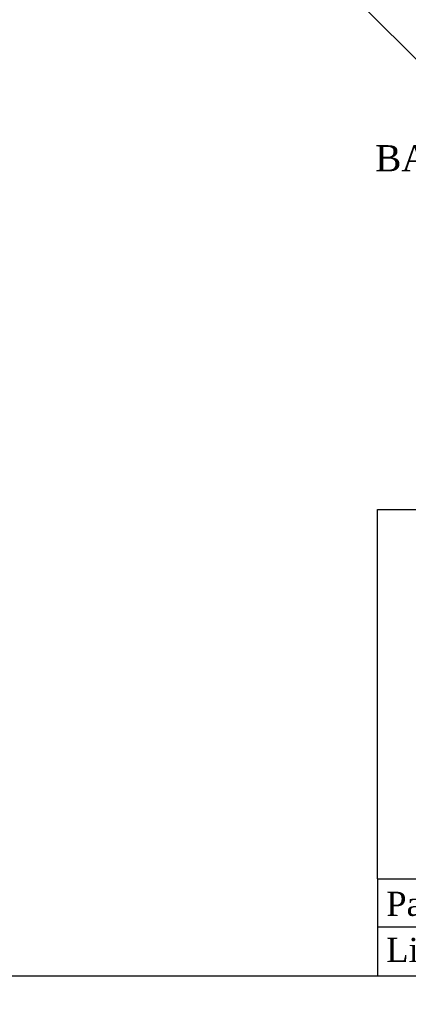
# Model space of a CAD drawing. Header units: inches. Extents: x 0.2 to 77.9, y -0.5 to 51.8.
# Tile 4 of 6: x 55.6 to 63.1, y -0.5 to 18.4. Entities that reach past the tile are written whole.
import ezdxf
from ezdxf import colors
from ezdxf.entities.mleader import LeaderData, LeaderLine
from ezdxf.enums import TextEntityAlignment as Align
from ezdxf.math import Vec2, Vec3

# ---------------------------------------------------------------- set-up
doc = ezdxf.new("R2010")
doc.units = ezdxf.units.IN
doc.header["$MEASUREMENT"] = 0
for name, color, linetype in [('COM43353', 7, 'Continuous'), ('COM43361', 7, 'Continuous'), ('COM49388', 7, 'Continuous'), ('COM49389', 7, 'Continuous'), ('COM49391', 7, 'Continuous'), ('COM49392', 7, 'Continuous'), ('Default', 7, 'Continuous'), ('GSK10524', 7, 'Continuous'), ('NTS16535', 7, 'Continuous'), ('SCC18019', 7, 'Continuous')]:
    doc.layers.add(name, color=color, linetype=linetype)
doc.styles.add('SEACAD_Times_New_Roman', font='times.ttf')

# ---------------------------------------------------------------- blocks, each defined once
blk = doc.blocks.new('SE7')
at = {"layer": 'COM43353', "color": 7, "linetype": 'Continuous'}
for p, q in [((60.7151084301, 29.7658004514), (60.0829723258, 29.7658004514)), ((68.9579723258, 29.7658004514), (68.3249816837, 29.7658004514)), ((59.7079723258, 29.3908004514), (59.7079723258, 28.7586643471)), ((69.3329723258, 28.7578098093), (69.3329723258, 29.3908004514)), ((59.7079723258, 21.1470820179), (59.7079723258, 20.5158004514)), ((69.3329723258, 20.5158004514), (69.3329723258, 21.1479365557)), ((60.0829723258, 20.1408004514), (60.71425389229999, 20.1408004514)), ((68.6909723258, 20.1408004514), (68.9579723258, 20.1408004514))]:
    blk.add_line(p, q, dxfattribs=at)
for centre, radius, start, end in [((60.0829723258, 29.3908004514), 0.3750000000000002, 90, 180), ((68.9579723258, 29.3908004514), 0.3750000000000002, 0, 90), ((60.2079723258, 29.2658004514), 0.1405, 42.9418079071, 227.0581920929), ((68.8329723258, 29.2658004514), 0.1405, 0, 137.3047834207), ((68.8329723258, 29.2658004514), 0.1405, 312.6952165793, 0), ((60.2079723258, 20.6408004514), 0.1405, 133.1883611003, 316.8116388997), ((68.8329723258, 20.6408004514), 0.1405, 222.9418079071, 0), ((68.8329723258, 20.6408004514), 0.1405, 44.13639606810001, 47.0581920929), ((68.8329723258, 20.6408004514), 0.1405, 0, 2.7605499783), ((60.0829723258, 20.5158004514), 0.3750000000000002, 180, 270), ((68.9579723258, 20.5158004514), 0.3750000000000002, 270, 0)]:
    blk.add_arc(centre, radius, start, end, dxfattribs=at)
at = {"layer": 'COM43361', "color": 7, "linetype": 'Continuous'}
for p, q in [((57.9789537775, 25.2180382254), (64.2545264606, 31.4936109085)), ((64.78485654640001, 31.4936109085), (71.0604292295, 25.2180382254)), ((58.9512256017, 25.1296498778), (64.34291480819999, 30.5213390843)), ((64.6964681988, 30.5213390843), (70.0881574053, 25.1296498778)), ((64.34291480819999, 19.3844072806), (58.9512256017, 24.7760964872)), ((70.0881574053, 24.7760964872), (64.6964681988, 19.3844072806)), ((64.2545264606, 18.4121354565), (57.9789537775, 24.6877081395)), ((71.0604292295, 24.6877081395), (64.78485654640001, 18.4121354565))]:
    blk.add_line(p, q, dxfattribs=at)
for centre in [(61.381905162, 28.090659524), (67.657477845, 28.090659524), (61.381905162, 21.815086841), (67.657477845, 21.815086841)]:
    blk.add_circle(centre, 0.1405, dxfattribs=at)
for centre, radius, start, end in [((64.5196915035, 31.2284458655), 0.3750000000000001, 45, 135), ((64.5196915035, 30.344562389), 0.2500000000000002, 45, 135), ((58.2441188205, 24.9528731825), 0.3750000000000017, 135, 225), ((59.12800229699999, 24.9528731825), 0.2499999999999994, 135, 225), ((69.91138071, 24.9528731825), 0.2499999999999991, 315, 45), ((70.79526418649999, 24.9528731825), 0.3750000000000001, 315, 45), ((64.5196915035, 19.5611839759), 0.2499999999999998, 225, 315), ((64.5196915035, 18.6773004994), 0.3750000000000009, 225, 315)]:
    blk.add_arc(centre, radius, start, end, dxfattribs=at)
at = {"layer": 'COM49388', "color": 7, "linetype": 'Continuous'}
for p, q in [((69.0384723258, 20.7675272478), (69.0384723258, 20.8534365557)), ((68.8095630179, 20.6245272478), (68.8954723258, 20.6245272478))]:
    blk.add_line(p, q, dxfattribs=at)
for radius, start, end in [(0.143, 270, 0), (0.048, 282.248550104, 347.751449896)]:
    blk.add_arc((68.8954723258, 20.7675272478), radius, start, end, dxfattribs=at)
at = {"layer": 'COM49389', "color": 7, "linetype": 'Continuous'}
for p, q in [((66.2049849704, 28.8813004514), (62.8343980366, 28.8813004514)), ((60.5924723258, 26.6393747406), (60.5924723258, 23.2663716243)), ((68.4484723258, 23.2679332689), (68.4484723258, 26.637813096)), ((62.8335434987, 21.0253004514), (66.2058395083, 21.0253004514))]:
    blk.add_line(p, q, dxfattribs=at)
at = {"layer": 'COM49391', "color": 7, "linetype": 'Continuous'}
for p, q in [((62.8908980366, 28.9378004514), (66.1484849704, 28.9378004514)), ((60.5359723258, 23.3228716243), (60.5359723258, 26.5828747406)), ((68.5049723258, 26.581313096), (68.5049723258, 23.3244332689)), ((66.1493395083, 20.9688004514), (62.8900434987, 20.9688004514))]:
    blk.add_line(p, q, dxfattribs=at)
at = {"layer": 'COM49392', "color": 7, "linetype": 'Continuous'}
for p, q in [((56.1673462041, 25.2180382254), (64.2548800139, 33.3055720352)), ((64.7852100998, 33.3055720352), (72.8727439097, 25.2180382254)), ((66.1338395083, 28.9524459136), (62.9055434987, 28.9524459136)), ((60.5204723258, 26.5673747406), (60.5204723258, 23.3383716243)), ((68.519617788, 23.3390787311), (68.519617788, 26.5666676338)), ((64.2548800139, 16.6001743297), (56.1673462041, 24.6877081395)), ((72.8727439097, 24.6877081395), (64.7852100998, 16.6001743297)), ((62.9055434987, 20.9533004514), (66.1338395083, 20.9533004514))]:
    blk.add_line(p, q, dxfattribs=at)
for centre, radius, start, end in [((64.5200450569, 33.0404069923), 0.3750000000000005, 45, 135), ((67.6576546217, 28.0904827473), 0.1405, 45, 225.1524922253), ((56.4325112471, 24.9528731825), 0.3749999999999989, 135, 225), ((72.6075788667, 24.9528731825), 0.3749999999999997, 315, 45), ((61.3820819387, 21.8149100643), 0.1405, 45, 224.9473844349), ((67.6576546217, 21.8152636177), 0.1405, 135.0509631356, 314.949032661), ((64.5200450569, 16.8653393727), 0.3750000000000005, 225, 315)]:
    blk.add_arc(centre, radius, start, end, dxfattribs=at)
at = {"layer": 'GSK10524', "color": 7, "linetype": 'Continuous'}
for p, q in [((59.082747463, 25.1296498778), (64.34291480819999, 30.389817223)), ((64.6964681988, 30.389817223), (69.956635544, 25.1296498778)), ((64.34291480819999, 19.5159291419), (59.082747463, 24.7760964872)), ((69.956635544, 24.7760964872), (64.6964681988, 19.5159291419))]:
    blk.add_line(p, q, dxfattribs=at)
for centre, radius, start, end in [((64.5196915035, 30.2130405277), 0.2500000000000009, 45, 135), ((59.2595241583, 24.9528731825), 0.2499999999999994, 135, 225), ((69.7798588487, 24.9528731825), 0.2500000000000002, 315, 45), ((64.5196915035, 19.6927058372), 0.2499999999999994, 225, 315)]:
    blk.add_arc(centre, radius, start, end, dxfattribs=at)
at = {"layer": 'NTS16535', "color": 7, "linetype": 'Continuous'}
for p, q in [((64.582229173, 31.3319078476), (64.339229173, 31.1916117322)), ((64.825229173, 31.1916117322), (64.582229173, 31.3319078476)), ((64.339229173, 31.1916117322), (64.339229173, 30.9110195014)), ((64.36922917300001, 31.1742912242), (64.582229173, 31.2972668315)), ((64.36922917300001, 30.9283400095), (64.36922917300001, 31.1742912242)), ((64.582229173, 31.2972668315), (64.795229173, 31.1742912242)), ((64.795229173, 31.1742912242), (64.795229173, 30.9283400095)), ((64.825229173, 30.9110195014), (64.825229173, 31.1916117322)), ((64.339229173, 30.9110195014), (64.582229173, 30.770723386)), ((64.582229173, 30.8053644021), (64.36922917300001, 30.9283400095)), ((64.795229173, 30.9283400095), (64.582229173, 30.8053644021)), ((64.582229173, 30.770723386), (64.825229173, 30.9110195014)), ((58.3434906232, 25.2580572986), (58.2031945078, 25.0150572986)), ((58.237835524, 25.0150572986), (58.3608111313, 25.2280572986)), ((58.6240828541, 25.2580572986), (58.3434906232, 25.2580572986)), ((58.3608111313, 25.2280572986), (58.606762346, 25.2280572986)), ((58.606762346, 25.2280572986), (58.7297379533, 25.0150572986)), ((58.7643789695, 25.0150572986), (58.6240828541, 25.2580572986)), ((70.4781913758, 25.1958731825), (70.3378952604, 24.9528731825)), ((70.3725362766, 24.9528731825), (70.49551188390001, 25.1658731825)), ((70.7587836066, 25.1958731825), (70.4781913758, 25.1958731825)), ((70.49551188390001, 25.1658731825), (70.7414630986, 25.1658731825)), ((70.7414630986, 25.1658731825), (70.8644387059, 24.9528731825)), ((70.8990797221, 24.9528731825), (70.7587836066, 25.1958731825)), ((58.2031945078, 25.0150572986), (58.3434906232, 24.7720572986)), ((58.3608111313, 24.8020572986), (58.237835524, 25.0150572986)), ((58.7297379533, 25.0150572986), (58.606762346, 24.8020572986)), ((58.6240828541, 24.7720572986), (58.7643789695, 25.0150572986)), ((70.3378952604, 24.9528731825), (70.4781913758, 24.7098731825)), ((70.49551188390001, 24.7398731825), (70.3725362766, 24.9528731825)), ((70.8644387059, 24.9528731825), (70.7414630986, 24.7398731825)), ((70.7587836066, 24.7098731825), (70.8990797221, 24.9528731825)), ((58.3434906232, 24.7720572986), (58.6240828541, 24.7720572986)), ((58.606762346, 24.8020572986), (58.3608111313, 24.8020572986)), ((70.7414630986, 24.7398731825), (70.49551188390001, 24.7398731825)), ((70.4781913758, 24.7098731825), (70.7587836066, 24.7098731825)), ((64.5200450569, 19.1972070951), (64.2770450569, 19.0569109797)), ((64.2770450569, 19.0569109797), (64.2770450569, 18.7763187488)), ((64.3070450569, 19.0395904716), (64.5200450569, 19.1625660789)), ((64.7630450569, 19.0569109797), (64.5200450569, 19.1972070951)), ((64.5200450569, 19.1625660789), (64.7330450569, 19.0395904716)), ((64.7630450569, 18.7763187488), (64.7630450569, 19.0569109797)), ((64.3070450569, 18.7936392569), (64.3070450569, 19.0395904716)), ((64.7330450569, 19.0395904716), (64.7330450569, 18.7936392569)), ((64.2770450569, 18.7763187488), (64.5200450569, 18.6360226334)), ((64.5200450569, 18.6706636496), (64.3070450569, 18.7936392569)), ((64.7330450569, 18.7936392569), (64.5200450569, 18.6706636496)), ((64.5200450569, 18.6360226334), (64.7630450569, 18.7763187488))]:
    blk.add_line(p, q, dxfattribs=at)
at = {"layer": 'SCC18019', "color": 7, "linetype": 'Continuous'}
for p, q in [((68.5979723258, 20.1798004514), (68.5979723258, 20.4129365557)), ((68.2609723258, 19.9988004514), (68.2609723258, 20.0759365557)), ((68.4759723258, 19.9988004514), (68.2609723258, 19.9988004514)), ((68.4759723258, 20.1798004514), (68.3648362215, 20.1798004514)), ((68.6909723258, 20.1798004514), (68.4759723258, 20.1798004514)), ((68.4759723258, 19.9988004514), (68.4759723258, 20.1798004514)), ((68.6909723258, 19.9988004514), (68.4759723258, 19.9988004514)), ((68.6909723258, 19.9988004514), (68.6909723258, 20.1798004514))]:
    blk.add_line(p, q, dxfattribs=at)
for centre in [(64.582229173, 31.0513156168), (58.4837867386, 25.0150572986), (70.6184874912, 24.9528731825), (64.5200450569, 18.9166148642)]:
    blk.add_circle(centre, 0.1219999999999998, dxfattribs=at)
blk = doc.blocks.new('_DOT')
at = {"color": 0}
blk.add_line((0, 0), (-1, 0), dxfattribs=at)
at = {"color": 0, "const_width": 0.333}
blk.add_lwpolyline([(-0.1665, 0, 1), (0.1665, 0, 1)], format="xyb", close=True, dxfattribs=at)
blk = doc.blocks.new('BORDER')
at = {"layer": 'Default', "color": 7, "linetype": 'Continuous'}
for p, q in [((-8.3041875, 4.8171933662), (0, 4.8171933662)), ((-8.3041875, 1.004611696), (-8.3041875, 4.8171933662)), ((-8.3041875, 1.004611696), (0, 1.004611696)), ((-8.3041875, 1.004611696), (-8.3041875, 0.009543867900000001)), ((-8.3041875, 0.5070777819), (0, 0.5070777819)), ((-41.86, 0), (0, 0))]:
    blk.add_line(p, q, dxfattribs=at)
ml = blk.add_multileader_mtext('Standard', dxfattribs=at)
ml.set_content('{\\pxsm0.9;\\fTimes New Roman|b0||i0||c0|p34;\\W1.;Part # :\\P}', color=7)
ml.set_leader_properties()
ml.set_arrow_properties(name='DOT')
ml.build(insert=Vec2(0, 0))
ml.multileader.update_dxf_attribs({"leader_type": 0, "dogleg_length": 0, "arrow_head_size": 0.3125})
ctx = ml.context
ctx.base_point, ctx.char_height, ctx.arrow_head_size, ctx.landing_gap_size = Vec3(-8.3053121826, 0.7427171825), 0.25, 0.3125, 0.0875
notes = []
notes.append((ctx, [(0, (0, 0, 0), (0, 0), (1, 0), 1, [])]))
ctx.mtext.insert = Vec3(-8.2153121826, 0.870219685)
ml = blk.add_multileader_mtext('Standard', dxfattribs=at)
ml.set_content('{\\pxsm0.9;\\fTimes New Roman|b0||i0||c0|p34;\\W1.;Link:www.hammfg.com/1487EV1\\P}', color=7)
ml.set_leader_properties()
ml.set_arrow_properties(name='DOT')
ml.build(insert=Vec2(0, 0))
ml.multileader.update_dxf_attribs({"leader_type": 0, "dogleg_length": 0, "arrow_head_size": 0.3125})
ctx = ml.context
ctx.base_point, ctx.char_height, ctx.arrow_head_size, ctx.landing_gap_size = Vec3(-8.3056594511, 0.2292848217), 0.25, 0.3125, 0.0875
notes.append((ctx, [(0, (0, 0, 0), (0, 0), (1, 0), 1, [])]))
ctx.mtext.insert = Vec3(-8.2156594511, 0.3941997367)
for ctx, leaders in notes:
    for number, flags, end, landing, length, lines in leaders:
        leader = LeaderData()
        leader.index, (leader.has_last_leader_line, leader.has_dogleg_vector, leader.attachment_direction) = number, flags
        leader.last_leader_point, leader.dogleg_vector, leader.dogleg_length = Vec3(end), Vec3(landing), length
        for number, points, colour, breaks in lines:
            line = LeaderLine()
            line.index, line.vertices, line.color, line.breaks = number, Vec3.list(points), colors.encode_raw_color(colour), breaks
            leader.lines.append(line)
        ctx.leaders.append(leader)

msp = doc.modelspace()

# ---------------------------------------------------------------- block references
at = {"layer": 'Default', "color": 7, "xscale": 1.855, "yscale": 1.855, "zscale": 1.855}
msp.add_blockref('BORDER', (77.8878640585, 0.0723713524), dxfattribs=at)
at = {"layer": 'Default'}
msp.add_blockref('SE7', (0, 0), dxfattribs=at)

# ---------------------------------------------------------------- texts
at = {"layer": 'Default', "color": 7, "linetype": 'Continuous', "style": 'SEACAD_Times_New_Roman'}
msp.add_text('BACK VIEW', height=0.5, dxfattribs=at).set_placement((62.4347369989, 15.9903393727), align=Align.TOP_LEFT)

doc.saveas('drawing.dxf')
